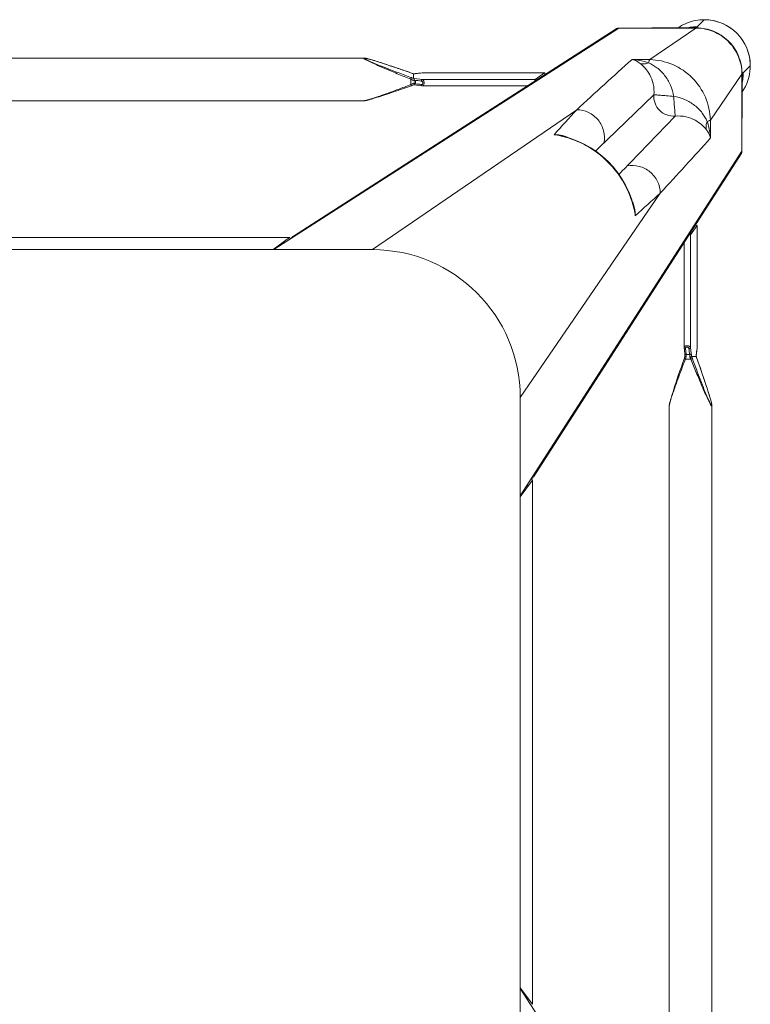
# Model space of a CAD drawing. Header units: metres. Extents: x 362935 to 596424, y 80601 to 172483.
# Tile 79 of 174: x 392908 to 393131, y 117731 to 118031. Entities that reach past the tile are written whole.
import ezdxf

# ---------------------------------------------------------------- set-up
doc = ezdxf.new("R2010")
doc.units = ezdxf.units.M
doc.layers.get('0').update_dxf_attribs({"color": 8, "lineweight": 5})
doc.layers.add('FURNITURE', color=8, linetype='Continuous', lineweight=5)

# ---------------------------------------------------------------- blocks, each defined once
blk = doc.blocks.new('SV2W-A')
at = {"linetype": 'Continuous', "lineweight": 0}
for p, q in [((-352.63, 97.89), (-350.5, 95.76)), ((-350.3, 95.58), (-350.5, 95.78)), ((-336.69, 95.42), (-350.14, 95.42)), ((-336.06, 85.77), (-350.1, 95.39)), ((-350.1, 95.39), (-336.63, 95.39)), ((-336.63, 95.39), (-326.63, 95.39)), ((-326.63, 95.39), (-221.63, 27.91)), ((-227.59, 32.03), (-325.82, 95.16)), ((33.37, 95.39), (-71.63, 27.91)), ((-330.64, 85.85), (-336.06, 85.77)), ((-256.46, 84.1), (-257.73, 83.68)), ((-255.43, 84.44), (-256.46, 84.1)), ((-254.45, 84.76), (-255.43, 84.44)), ((-253.67, 85.01), (-254.45, 84.76)), ((-253.07, 85.2), (-253.67, 85.01)), ((-252.5, 85.38), (-253.07, 85.2)), ((-252.08, 85.5), (-252.5, 85.38)), ((-251.69, 85.62), (-252.08, 85.5)), ((-251.3, 85.73), (-251.69, 85.62)), ((-251.06, 85.8), (-251.3, 85.73)), ((-250.82, 85.87), (-251.06, 85.8)), ((-250.6, 85.93), (-250.82, 85.87)), ((-44.21, 86.25), (-249.04, 86.25)), ((-249.04, 86.25), (-249.04, 86.25)), ((-366.61, 83.91), (-364.48, 81.78)), ((-364.14, 81.42), (-364.5, 81.78)), ((-364.18, 81.16), (-364.18, 81.38)), ((-364.11, 81.38), (-364.11, 57.91)), ((-354.49, 67.34), (-364.11, 81.38)), ((-303.96, 81.74), (-303.98, 81.74)), ((-266.91, 81.74), (-303.98, 81.74)), ((-303.96, 81.74), (-301.17, 79.75)), ((-266.79, 81.74), (-303.96, 81.74)), ((-266.86, 81.74), (-266.91, 81.74)), ((-266.79, 81.74), (-266.86, 81.74)), ((-266.85, 81.74), (-266.65, 81.71)), ((-265.69, 81.61), (-266.79, 81.74)), ((-266.65, 81.71), (-266.06, 81.64)), ((-266.06, 81.64), (-265.66, 81.6)), ((-265.17, 81.55), (-265.69, 81.61)), ((-265.66, 81.6), (-265.07, 81.53)), ((-265.01, 81.53), (-265.17, 81.55)), ((-265.01, 81.53), (-265.07, 81.53)), ((-264.27, 81.47), (-264.5, 81.48)), ((-264.1, 81.46), (-264.27, 81.47)), ((-264.13, 81.45), (-264.13, 80.04)), ((-264.12, 81.46), (-264.12, 81.46)), ((-262.06, 82.18), (-263.57, 81.65)), ((-263.47, 81.68), (-263.47, 81.68)), ((-260.52, 82.72), (-262.06, 82.18)), ((-259.08, 83.22), (-260.52, 82.72)), ((-257.73, 83.68), (-259.08, 83.22)), ((-364.17, 80.75), (-364.16, 80.54)), ((-364.14, 67.97), (-364.14, 79.58)), ((-301.17, 79.75), (-266.85, 79.75)), ((-265.07, 79.96), (-266.85, 79.75)), ((-266.5, 78.2), (-265.6, 78.3)), ((-265.97, 77.86), (-265.01, 77.98)), ((-265.6, 78.3), (-265.05, 78.37)), ((-265.05, 78.37), (-264.71, 78.41)), ((-264.71, 78.41), (-264.71, 79.45)), ((-264.12, 78.04), (-263.95, 77.99)), ((-263.3, 79.83), (-263.3, 78.17)), ((-298.74, 77.76), (-266.91, 77.76)), ((-266.79, 77.77), (-265.97, 77.86)), ((-263.57, 77.86), (-262.29, 77.4)), ((-262.29, 77.4), (-260.95, 76.94)), ((-260.95, 76.94), (-259.69, 76.5)), ((-259.69, 76.5), (-258.3, 76.02)), ((-258.3, 76.02), (-256.99, 75.58)), ((-256.99, 75.58), (-255.94, 75.23)), ((-255.94, 75.23), (-254.93, 74.9)), ((-254.93, 74.9), (-254.14, 74.64)), ((-254.14, 74.64), (-253.37, 74.4)), ((-253.37, 74.4), (-252.78, 74.21)), ((-252.78, 74.21), (-252.22, 74.04)), ((-252.22, 74.04), (-251.82, 73.92)), ((-251.82, 73.92), (-251.43, 73.81)), ((-251.43, 73.81), (-251.18, 73.73)), ((-251.18, 73.73), (-250.94, 73.67)), ((-250.94, 73.67), (-250.71, 73.6)), ((-250.71, 73.6), (-250.49, 73.54)), ((-250.49, 73.54), (-250.27, 73.49)), ((-249.04, 73.25), (-249.04, 73.25)), ((-44.21, 73.25), (-249.04, 73.25)), ((-251.63, 27.91), (-313.82, 70.53)), ((-354.49, 67.34), (-354.57, 61.92)), ((-309.26, 62.55), (-310.01, 62.37)), ((-309.26, 62.55), (-309.26, 62.55)), ((-364.11, 57.91), (-296.63, -47.09)), ((-363.88, 57.1), (-300.75, -41.13)), ((-296.63, -17.09), (-339.25, 45.1)), ((-331.12, 41.17), (-331.27, 40.54)), ((-331.27, 40.54), (-331.27, 40.54)), ((-350.46, 35.26), (-350.46, -1.81)), ((-350.46, 35.26), (-350.45, 35.24)), ((-350.45, -1.93), (-350.45, 35.24)), ((-350.45, 35.24), (-348.47, 32.45)), ((-348.47, -1.87), (-348.47, 32.45)), ((-346.48, -1.81), (-346.48, 30.02)), ((-226.39, 31.64), (-226.42, 31.65)), ((-66.86, 31.65), (-226.39, 31.65)), ((-226.39, 31.64), (-221.36, 27.91)), ((-66.86, 31.64), (-226.39, 31.64)), ((-66.86, 31.64), (-71.89, 27.91)), ((-66.84, 31.65), (-66.86, 31.64)), ((-41.63, 27.91), (-251.63, 27.91)), ((-350.46, -1.81), (-350.46, -1.87)), ((-350.46, -1.87), (-350.45, -1.93)), ((-350.45, -1.93), (-350.45, -1.87)), ((-350.45, -1.93), (-350.39, -2.5)), ((-350.36, -2.66), (-350.45, -1.93)), ((-350.39, -2.5), (-350.32, -3.06)), ((-350.32, -3.06), (-350.36, -2.66)), ((-348.77, -4.4), (-348.47, -1.87)), ((-346.8, -4.57), (-346.49, -1.93)), ((-350.38, -5.2), (-350.83, -6.47)), ((-350.4, -5.25), (-350.4, -5.25)), ((-350.32, -3.06), (-350.25, -3.71)), ((-350.27, -3.45), (-350.32, -3.06)), ((-350.25, -3.65), (-350.27, -3.45)), ((-350.25, -3.71), (-350.25, -3.65)), ((-350.25, -3.71), (-350.23, -3.86)), ((-350.18, -4.6), (-350.18, -4.6)), ((-350.17, -4.59), (-348.79, -4.59)), ((-348.79, -4.59), (-348.77, -4.4)), ((-346.89, -5.42), (-348.55, -5.42)), ((-347.78, -4), (-347.51, -4)), ((-347.11, -3.9), (-347.16, -4.31)), ((-346.69, -5.95), (-346.89, -5.42)), ((-346.03, -6.69), (-346.54, -5.25)), ((-351.3, -7.8), (-351.74, -9.06)), ((-350.83, -6.47), (-351.3, -7.8)), ((-345.49, -8.23), (-346.03, -6.69)), ((-345, -9.66), (-345.49, -8.23)), ((-352.65, -11.75), (-353, -12.8)), ((-352.21, -10.44), (-352.65, -11.75)), ((-351.74, -9.06), (-352.21, -10.44)), ((-344.54, -11.01), (-345, -9.66)), ((-344.11, -12.28), (-344.54, -11.01)), ((-353.59, -14.6), (-353.83, -15.36)), ((-353.33, -13.8), (-353.59, -14.6)), ((-353, -12.8), (-353.33, -13.8)), ((-343.77, -13.31), (-344.11, -12.28)), ((-343.46, -14.28), (-343.77, -13.31)), ((-343.21, -15.06), (-343.46, -14.28)), ((-354.56, -17.79), (-354.62, -18.02)), ((-354.49, -17.55), (-354.56, -17.79)), ((-354.42, -17.3), (-354.49, -17.55)), ((-354.31, -16.91), (-354.42, -17.3)), ((-354.18, -16.51), (-354.31, -16.91)), ((-354.01, -15.95), (-354.18, -16.51)), ((-353.83, -15.36), (-354.01, -15.95)), ((-343.02, -15.66), (-343.21, -15.06)), ((-342.84, -16.23), (-343.02, -15.66)), ((-342.72, -16.64), (-342.84, -16.23)), ((-342.6, -17.04), (-342.72, -16.64)), ((-342.49, -17.42), (-342.6, -17.04)), ((-342.42, -17.67), (-342.49, -17.42)), ((-342.35, -17.9), (-342.42, -17.67)), ((-342.29, -18.13), (-342.35, -17.9)), ((-296.63, -17.09), (-296.63, -227.09)), ((-354.97, -19.68), (-354.97, -19.68)), ((-354.97, -19.68), (-354.97, -224.51)), ((-354.68, -18.24), (-354.74, -18.45)), ((-354.62, -18.02), (-354.68, -18.24)), ((-341.97, -19.68), (-341.97, -224.51)), ((-341.97, -19.68), (-341.97, -19.68)), ((-300.37, -42.3), (-300.36, -42.33)), ((-300.37, -42.33), (-300.37, -201.86)), ((-300.36, -42.33), (-300.36, -201.86)), ((-300.36, -42.33), (-296.63, -47.36))]:
    blk.add_line(p, q, dxfattribs=at)
for points in [[(-249.8, 86.13), (-249.89, 86.11), (-249.98, 86.09), (-250.07, 86.07), (-250.17, 86.04), (-250.27, 86.02), (-250.38, 85.99), (-250.6, 85.93)], [(-249.04, 86.25), (-249.08, 86.25), (-249.14, 86.25), (-249.2, 86.24), (-249.26, 86.24), (-249.33, 86.23), (-249.4, 86.21), (-249.47, 86.2), (-249.55, 86.19), (-249.63, 86.17), (-249.71, 86.15), (-249.8, 86.13)], [(-264.5, 81.48), (-264.71, 81.5), (-264.9, 81.52), (-265.01, 81.53)], [(-263.57, 81.65), (-263.76, 81.58), (-263.95, 81.51), (-264.12, 81.46)], [(-265.01, 77.98), (-264.9, 77.99), (-264.71, 78.01), (-264.5, 78.02), (-264.27, 78.03), (-264.1, 78.04)], [(-263.95, 77.99), (-263.76, 77.93), (-263.57, 77.86)], [(-266.91, 77.76), (-266.86, 77.76), (-266.79, 77.77)], [(-250.27, 73.49), (-250.17, 73.46), (-250.07, 73.44), (-249.98, 73.41), (-249.89, 73.39), (-249.8, 73.37), (-249.71, 73.35), (-249.63, 73.33), (-249.55, 73.32), (-249.47, 73.3), (-249.4, 73.29), (-249.33, 73.28), (-249.26, 73.27), (-249.2, 73.26), (-249.14, 73.26), (-249.08, 73.25), (-249.04, 73.25)], [(-310.01, 62.37), (-312.14, 61.73), (-314.22, 60.92), (-316.24, 59.96), (-318.18, 58.84), (-320.04, 57.57), (-321.8, 56.17), (-323.45, 54.63), (-324.98, 52.97), (-326.38, 51.2), (-327.63, 49.34), (-328.74, 47.39), (-329.7, 45.37), (-330.49, 43.29), (-331.12, 41.17)], [(-346.49, -1.93), (-346.48, -1.85), (-346.48, -1.81)], [(-350.25, -4.81), (-350.31, -5), (-350.38, -5.2)], [(-350.18, -4.6), (-350.18, -4.62), (-350.25, -4.81)], [(-350.23, -3.86), (-350.21, -4.05), (-350.2, -4.27)], [(-350.2, -4.27), (-350.19, -4.5), (-350.18, -4.62)], [(-346.71, -4.75), (-346.79, -4.51), (-346.8, -4.49)], [(-346.54, -5.25), (-346.63, -5), (-346.71, -4.75)], [(-354.85, -18.93), (-354.87, -19.01), (-354.89, -19.09), (-354.91, -19.17), (-354.92, -19.25), (-354.93, -19.32), (-354.95, -19.39), (-354.95, -19.46), (-354.96, -19.52), (-354.97, -19.58), (-354.97, -19.64), (-354.97, -19.68)], [(-354.74, -18.45), (-354.76, -18.55), (-354.79, -18.65), (-354.81, -18.75), (-354.83, -18.84), (-354.85, -18.93)], [(-341.97, -19.68), (-341.97, -19.64), (-341.97, -19.58), (-341.98, -19.52), (-341.99, -19.46), (-342, -19.39), (-342.01, -19.32), (-342.02, -19.25), (-342.03, -19.17), (-342.05, -19.09), (-342.07, -19.01), (-342.09, -18.93), (-342.11, -18.84), (-342.13, -18.75), (-342.15, -18.65), (-342.18, -18.55), (-342.2, -18.45), (-342.23, -18.35), (-342.29, -18.13)]]:
    blk.add_lwpolyline(points, dxfattribs=at)
for centre, radius, start, end in [((-352.63, 83.91), 14, 89.9994, 180.0006), ((-352.59, 83.88), 14.05, 92.5915, 135.0299), ((-352.6, 83.99), 13.94, 87.2323, 92.568), ((-352.59, 84.06), 13.87, 55.025, 87.2496), ((-352.6, 83.87), 14.05, 134.9701, 177.4085), ((-350.43, 81.94), 13.83, 89.4023, 90.2846), ((-350.18, 81.4), 14.02, 90.4691, 91.3029), ((-350.43, 81.84), 13.92, 85.4148, 89.399), ((-350.18, 81.41), 14.01, 89.8531, 90.469), ((-350.05, 81.47), 13.92, 90.3862, 91.002), ((-350.05, 81.48), 13.91, 90.2057, 90.3862), ((-350.44, 81.78), 13.98, 77.6002, 85.417), ((-326.57, 93.98), 1.4, 57.3901, 60.7628), ((-352.71, 83.88), 13.94, 177.432, 182.7677), ((-2781.9, -2621.58), 3652.24, 47.4859, 47.84284), ((-352.75, 83.88), 13.9, 182.7783, 204.1428), ((-350.57, 81.71), 13.91, 179.7212, 184.5867), ((-350.12, 81.46), 14.02, 176.524, 178.3651), ((-350.13, 81.46), 14.02, 178.3649, 180.1468), ((-350.18, 81.33), 13.93, 177.9679, 179.7939), ((-350.15, 81.33), 13.96, 176.0899, 177.968), ((-263.44, 98.33), 16.88, 267.0641, 267.6759), ((-271.72, 104.73), 24.49, 288.051, 288.5687), ((-272.26, 106.35), 26.2, 288.5694, 289.6049), ((-352.78, 83.87), 13.87, 204.1743, 214.9746), ((-350.5, 81.72), 13.98, 184.583, 192.3998), ((-388.05, 79.58), 23.91, 0.0085, 0.5994), ((-254.18, 54.96), 26.98, 110.1485, 111.6429), ((-254.07, 61.28), 20.72, 116.4506, 118.295), ((-274.92, 54.24), 26.6, 64.3575, 65.5098), ((-280.49, 42.51), 39.59, 64.2603, 64.433), ((-6667.27, -6508.38), 9132.92, 45.992162, 46.124366), ((961.56, 1219.66), 1716.72, 222.01918, 222.36216), ((6186.04, 6346.88), 9058.45, 223.875091, 224.008381), ((2276.01, 2442.93), 3548.12, 222.14906, 222.5165), ((-1155.52, -802.23), 1199.48, 45.81604, 45.98775), ((-307.31, 53.24), 9.64, 106.6319, 115.2458), ((-302.59, 34.42), 28.83, 102.8187, 103.4009), ((-305.59, 46.65), 16.32, 94.6716, 102.9875), ((-302.65, 34.69), 28.55, 98.6076, 102.8248), ((-362.7, 57.86), 1.4, 209.2372, 212.6099), ((533.7, 886.99), 1199.74, 224.01228, 224.18381), ((-1394.32, -1126.51), 1576.66, 47.62265, 47.99608), ((-321.95, 38.59), 9.64, 154.8369, 163.365), ((-303.4, 33.93), 28.56, 167.3353, 171.3875), ((-315.38, 36.87), 16.31, 167.0122, 175.3188), ((-303.13, 33.87), 28.83, 166.6036, 167.3408), ((-251.63, -17.09), 45, 90, 180), ((-374.96, 3.5), 26.08, 340.3973, 341.9235), ((-358.17, -4.58), 7.98, 6.256, 6.6642), ((-367.08, -5.29), 16.92, 2.3246, 2.9034), ((-323.41, -14.64), 27.27, 159.0791, 159.8493), ((-324.83, -14.09), 25.74, 158.146, 159.0892), ((-313.93, 10.48), 36.6, 205.327, 205.7487)]:
    blk.add_arc(centre, radius, start, end, dxfattribs=at)
for centre, major_axis, ratio, start_param, end_param in [((-303.96, 80.74), (-0.02, 1), 0.16329, 0.001825, 1.075562), ((-301.17, 78.76), (-0.02, 1), 0.16329, -1.080381, -0.120074), ((-354.18, 68.12), (10, 0), 0.182662, -3.059139, -3.024736), ((-349.46, 35.24), (1, -0.02), 0.16329, 2.066031, 3.139768), ((-347.48, 32.45), (1, -0.02), 0.16329, -3.021519, -2.061212), ((-226.39, 30.15), (-0.03, 1.5), 0.156004, 6.282651, 7.166791), ((-224.51, 29.25), (1.01, 0), 0.981142, 1.570796, 2.115897), ((-68.75, 29.25), (1.01, 0), 0.981142, 1.025708, 1.570796), ((-298.87, -42.33), (1.5, -0.03), 0.156004, 2.258002, 3.142127), ((-297.97, -44.21), (0, 1.01), 0.981142, 1.025708, 1.570796)]:
    blk.add_ellipse(centre, major_axis=major_axis, ratio=ratio, start_param=start_param, end_param=end_param, dxfattribs=at)
for points, start_tangent, end_tangent in [([(-364.12, 82.31), (-362.86, 87.32), (-359.87, 91.52), (-355.55, 94.35), (-350.5, 95.42)], (0.060632, 0.99816), (0.999741, 0.022737)), ([(-364.08, 82.28), (-362.77, 87.3), (-359.73, 91.51), (-355.37, 94.34), (-350.29, 95.39)], (0.068188, 0.997672), (0.999847, 0.017487)), ([(-350.26, 95.56), (-350.3, 95.58)], (-0.930324, 0.366739), (-0.707107, 0.707107)), ([(-349.34, 95.42), (-349.94, 95.49), (-350.14, 95.52), (-350.26, 95.56)], (-0.994409, 0.105593), (-0.930324, 0.366739)), ([(-350.14, 95.42), (-350.1, 95.39)], (0.838225, -0.545324), (0.735568, -0.677451)), ([(-336.69, 95.42), (-336.63, 95.39)], (0.911095, -0.412197), (0.840511, -0.541795)), ([(-326.63, 95.39), (-325.89, 95.2)], (0.999776, 0.021147), (0.872635, -0.488372)), ([(-336.06, 85.77), (-343.02, 84.26), (-348.95, 80.23), (-352.98, 74.3), (-354.49, 67.34)], (-0.999851, -0.01725), (-0.017219, -0.999852)), ([(-335.67, 84.81), (-338.23, 83.28), (-340.56, 80.98), (-342.32, 78), (-343.29, 74.57)], (-0.911574, -0.411135), (-0.148359, -0.988934)), ([(-333.13, 84.56), (-334.61, 83.19), (-336.04, 81.14), (-337.08, 78.38), (-337.29, 75.04)], (-0.784452, -0.62019), (0.098955, -0.995092)), ([(-336.06, 85.77), (-335.96, 85.64), (-335.86, 85.44), (-335.67, 84.81)], (0.743483, -0.668755), (0.236707, -0.971581)), ([(-330.64, 85.85), (-331.91, 85.71), (-335.67, 84.81)], (-0.996234, -0.0867), (-0.947517, -0.319704)), ([(-335.67, 84.81), (-334.36, 84.48), (-333.13, 84.56)], (0.92762, -0.373525), (0.971118, 0.238599)), ([(-330.64, 85.85), (-331.27, 85.65), (-333.13, 84.56)], (-0.965527, -0.260301), (-0.785826, -0.618447)), ([(-249.1, 86.18), (-249.12, 86.14), (-249.17, 86.09), (-249.25, 86.03), (-249.35, 85.96), (-249.63, 85.81), (-249.96, 85.64), (-250.34, 85.46), (-250.74, 85.28), (-251.17, 85.09), (-251.61, 84.9), (-252.52, 84.51), (-253.47, 84.12), (-254.43, 83.73), (-255.41, 83.35), (-256.4, 82.96), (-257.4, 82.57), (-259.41, 81.8), (-261.44, 81.04), (-263.47, 80.29)], (0.004587, -0.999989), (-0.938783, -0.344509)), ([(-263.47, 81.68), (-259.82, 82.96), (-258.01, 83.58), (-256.21, 84.18), (-254.45, 84.76), (-252.73, 85.3), (-251.1, 85.79), (-250.35, 85.99), (-249.7, 86.15)], (0.942082, 0.335384), (0.978862, 0.204521)), ([(-248.93, 86.21), (-248.94, 86.17), (-248.99, 86.12), (-249.06, 86.06), (-249.16, 85.99), (-249.41, 85.84), (-249.73, 85.66), (-250.09, 85.47), (-250.49, 85.28), (-250.9, 85.07), (-251.34, 84.87), (-252.25, 84.45), (-253.19, 84.03), (-254.16, 83.6), (-255.15, 83.18), (-256.15, 82.75), (-257.15, 82.33), (-259.19, 81.49), (-261.24, 80.65), (-263.3, 79.83)], (0.00525, -0.999986), (-0.929258, -0.369432)), ([(-249.7, 86.15), (-249.49, 86.19), (-249.31, 86.21), (-249.18, 86.22), (-249.11, 86.2)], (0.978862, 0.204521), (0.808745, -0.588159)), ([(-249.11, 86.2), (-249.1, 86.18)], (0.808745, -0.588159), (-0.008751, -0.999962)), ([(-249.04, 86.25), (-248.99, 86.25), (-248.95, 86.23), (-248.93, 86.21)], (0.999992, -0.004076), (-0.011158, -0.999938)), ([(-364.18, 81.19), (-364.18, 81.09), (-364.17, 80.75)], (0.002901, -0.999996), (0.032219, -0.999481)), ([(-364.11, 81.38), (-364.14, 81.42)], (-0.703317, 0.710876), (-0.520906, 0.853614)), ([(-266.91, 81.74), (-266.85, 81.74)], (1, -0.00041), (0.973885, -0.227044)), ([(-265.07, 81.53), (-265, 81.52), (-264.79, 81.5)], (0.993236, -0.116111), (0.996277, -0.086204)), ([(-264.79, 81.5), (-264.67, 81.49), (-264.3, 81.47)], (0.996277, -0.086204), (0.998684, -0.051277)), ([(-264.13, 81.45), (-264.12, 81.46), (-264.12, 81.46)], (0.002385, 0.999997), (0.942203, 0.335043)), ([(-364.16, 80.54), (-364.15, 80.37), (-364.14, 79.83)], (0.031694, -0.999498), (0.010313, -0.999947)), ([(-266.85, 79.75), (-267.02, 79.65), (-267.18, 79.43), (-267.29, 79.1), (-267.33, 78.71), (-267.31, 78.33), (-267.22, 78.02), (-267.15, 77.91), (-267.08, 77.83), (-267, 77.78), (-266.91, 77.76)], (-0.973786, -0.227467), (0.999996, -0.002962)), ([(-266.5, 79.24), (-266.66, 79.19), (-266.82, 79.07), (-266.93, 78.89), (-266.98, 78.66), (-266.93, 78.44), (-266.82, 78.29), (-266.66, 78.21), (-266.5, 78.2)], (-0.992968, -0.118387), (0.993522, 0.113643)), ([(-266.5, 79.24), (-266.53, 79.42), (-266.6, 79.59), (-266.72, 79.7), (-266.85, 79.75)], (-0.029499, 0.999565), (-0.993295, 0.115609)), ([(-266.5, 78.2), (-266.52, 78.04), (-266.58, 77.9), (-266.68, 77.81), (-266.79, 77.77)], (-0.029703, -0.999559), (-0.992883, -0.119096)), ([(-264.71, 79.45), (-266.5, 79.24)], (-0.99278, -0.119949), (-0.992967, -0.118392)), ([(-264.12, 80.03), (-264.38, 80.02), (-265.07, 79.96)], (-0.999179, -0.040503), (-0.993204, -0.116382)), ([(-264.71, 79.45), (-264.75, 79.64), (-264.82, 79.8), (-264.94, 79.91), (-265.07, 79.96)], (-0.037304, 0.999304), (-0.993309, 0.11549)), ([(-264.71, 78.41), (-264.74, 78.25), (-264.8, 78.11), (-264.9, 78.02), (-265.01, 77.98)], (-0.037637, -0.999291), (-0.992648, -0.121036)), ([(-263.89, 79.52), (-264.12, 79.51), (-264.71, 79.45)], (-0.998985, -0.045036), (-0.990267, -0.139178)), ([(-264.71, 78.41), (-264.53, 78.42), (-263.89, 78.45)], (0.995627, 0.093423), (0.99962, 0.027573)), ([(-264.12, 80.03), (-264.12, 80.03), (-264.13, 80.04)], (-0.942045, 0.335488), (-0.00066, 1)), ([(-263.89, 79.52), (-263.93, 79.7), (-263.99, 79.86), (-264.06, 79.98), (-264.12, 80.03)], (-0.180239, 0.983623), (-0.942079, 0.33539)), ([(-263.89, 78.45), (-263.98, 78.16), (-264.04, 78.07), (-264.1, 78.04)], (-0.181353, -0.983418), (-0.998887, -0.047174)), ([(-263.3, 79.83), (-263.41, 80.14), (-263.47, 80.29)], (-0.344553, 0.938767), (-0.378721, 0.925511)), ([(-263.3, 78.17), (-263.36, 78.03), (-263.41, 77.92), (-263.43, 77.87), (-263.45, 77.84), (-263.46, 77.83), (-263.47, 77.82)], (-0.353861, -0.935298), (-0.950331, 0.311242)), ([(-263.3, 78.17), (-261.33, 77.42), (-259.36, 76.68), (-257.41, 75.96), (-255.49, 75.26), (-253.61, 74.6), (-252.69, 74.29), (-251.81, 73.99), (-250.96, 73.73), (-250.17, 73.49), (-249.82, 73.4), (-249.5, 73.32), (-249.24, 73.27), (-249.04, 73.25)], (0.933016, -0.359834), (0.999999, 0.001112)), ([(-337.29, 75.04), (-337.65, 72.5), (-339.05, 70.33), (-341.22, 68.93), (-343.76, 68.57)], (0.074771, -0.997201), (-0.997201, 0.074771)), ([(-343.29, 74.57), (-341.15, 74.76), (-340.16, 74.84), (-339.28, 74.91), (-338.53, 74.98), (-337.93, 75.01), (-337.51, 75.02), (-337.37, 75.03), (-337.29, 75.04)], (0.991439, 0.130574), (0.917794, 0.397057)), ([(-343.29, 74.57), (-346.72, 73.6), (-349.7, 71.84), (-352, 69.51), (-353.53, 66.95)], (-0.988966, -0.14814), (-0.411025, -0.911624)), ([(-343.29, 74.57), (-343.48, 72.43), (-343.56, 71.44), (-343.63, 70.56), (-343.7, 69.81), (-343.73, 69.21), (-343.74, 68.79), (-343.75, 68.65), (-343.76, 68.57)], (-0.130599, -0.991435), (-0.396932, -0.917848)), ([(-313.82, 70.53), (-317.4, 69.68), (-320.31, 67.39), (-321.98, 64.1), (-322.11, 60.42)], (-0.99989, -0.014825), (0.183098, -0.983095)), ([(-353.53, 66.95), (-353.91, 65.7), (-354.57, 61.92)], (-0.319709, -0.947516), (-0.086715, -0.996233)), ([(-353.53, 66.95), (-354.16, 67.14), (-354.36, 67.24), (-354.49, 67.34)], (-0.97158, 0.236709), (-0.668755, 0.743483)), ([(-353.53, 66.95), (-353.2, 65.64), (-353.28, 64.41)], (0.373604, -0.927588), (-0.239059, -0.971005)), ([(-343.76, 68.57), (-347.1, 68.36), (-349.86, 67.33), (-351.91, 65.89), (-353.28, 64.41)], (-0.995088, 0.098992), (-0.62004, -0.78457)), ([(-353.28, 64.41), (-353.72, 63.8), (-354.57, 61.92)], (-0.61844, -0.785832), (-0.260466, -0.965483)), ([(-331.18, 40.55), (-328.22, 48.1), (-323.3, 54.58), (-316.82, 59.5), (-309.27, 62.46)], (0.231685, 0.972791), (0.972773, 0.231761)), ([(-310.07, 62.47), (-309.31, 62.67), (-306.92, 62.92)], (0.957895, 0.287117), (0.999986, -0.005292)), ([(-364.11, 57.91), (-363.92, 57.17)], (-0.021147, -0.999776), (0.488372, -0.872635)), ([(-339.25, 45.1), (-338.4, 48.69), (-336.11, 51.59), (-332.81, 53.26), (-329.14, 53.39)], (0.014824, 0.99989), (0.983095, -0.183096)), ([(-331.63, 38.2), (-331.61, 39.01), (-331.19, 41.35)], (-0.005311, 0.999986), (0.287143, 0.957888)), ([(-228.16, 32.11), (-227.35, 31.88)], (0.999776, 0.021147), (0.842386, -0.538874)), ([(-227.35, 31.88), (-226.81, 31.24)], (0.842386, -0.538874), (0.400787, -0.916171)), ([(-350.45, -1.87), (-350.46, -1.81)], (-0.227505, 0.973777), (-0.000171, 1)), ([(-348.47, -1.87), (-348.37, -1.7), (-348.14, -1.54), (-347.82, -1.43), (-347.43, -1.38), (-347.05, -1.41), (-346.74, -1.5), (-346.63, -1.57), (-346.54, -1.64), (-346.5, -1.72), (-346.48, -1.81)], (0.227537, 0.973769), (0.001913, -0.999998)), ([(-348.47, -1.87), (-348.42, -2), (-348.31, -2.11), (-348.14, -2.19), (-347.96, -2.22)], (0.115609, -0.993295), (0.999565, -0.029499)), ([(-348.21, -4.31), (-347.96, -2.22)], (0.120357, 0.992731), (0.118392, 0.992967)), ([(-347.96, -2.22), (-347.91, -2.06), (-347.79, -1.9), (-347.61, -1.78), (-347.38, -1.74), (-347.16, -1.78), (-347.01, -1.9), (-346.93, -2.06), (-346.92, -2.22)], (0.118395, 0.992967), (-0.113571, -0.99353)), ([(-346.92, -2.22), (-347.11, -3.9)], (-0.113646, -0.993521), (-0.112462, -0.993656)), ([(-346.76, -2.2), (-346.92, -2.22)], (-0.959329, -0.282291), (-0.999559, -0.029703)), ([(-346.57, -2.09), (-346.61, -2.12), (-346.76, -2.2)], (-0.713246, -0.700914), (-0.959329, -0.282291)), ([(-346.49, -1.93), (-346.5, -1.97), (-346.57, -2.09)], (-0.119095, -0.992883), (-0.713246, -0.700914)), ([(-348.55, -5.42), (-349.37, -7.48), (-350.21, -9.53), (-351.05, -11.57), (-351.47, -12.57), (-351.9, -13.57), (-352.32, -14.56), (-352.75, -15.53), (-353.17, -16.47), (-353.59, -17.38), (-353.79, -17.81), (-353.99, -18.23), (-354.19, -18.63), (-354.38, -18.99), (-354.55, -19.31), (-354.71, -19.56), (-354.78, -19.66), (-354.84, -19.73), (-354.89, -19.77), (-354.93, -19.79)], (-0.36943, -0.929258), (-0.999974, 0.007184)), ([(-349.01, -5.25), (-349.76, -7.28), (-350.52, -9.31), (-351.29, -11.32), (-351.68, -12.32), (-352.06, -13.31), (-352.45, -14.29), (-352.84, -15.25), (-353.23, -16.2), (-353.62, -17.11), (-353.81, -17.55), (-354, -17.98), (-354.18, -18.38), (-354.36, -18.76), (-354.53, -19.09), (-354.68, -19.37), (-354.75, -19.47), (-354.81, -19.55), (-354.86, -19.6), (-354.9, -19.62)], (-0.344508, -0.938783), (-0.999982, 0.005917)), ([(-354.86, -19.01), (-354.71, -18.36), (-354.51, -17.61), (-354.02, -15.98), (-353.48, -14.27), (-352.9, -12.5), (-352.3, -10.71), (-351.68, -8.9), (-350.4, -5.25)], (0.205408, 0.978676), (0.335383, 0.942082)), ([(-350.18, -4.43), (-350.2, -4.23), (-350.24, -3.71)], (-0.050704, 0.998714), (-0.10903, 0.994039)), ([(-350.18, -4.6), (-350.18, -4.6), (-350.17, -4.59)], (0.335465, 0.942053), (1, 0.000699)), ([(-348.55, -5.42), (-348.86, -5.3), (-349.01, -5.25)], (-0.938767, 0.344552), (-0.925521, 0.378696)), ([(-348.72, -4.51), (-348.76, -4.56), (-348.78, -4.58), (-348.79, -4.59)], (-0.542855, -0.839827), (-1, 0.000004)), ([(-348.21, -4.31), (-348.53, -4.43), (-348.72, -4.51)], (-0.81161, -0.584199), (-0.542855, -0.839827)), ([(-347.78, -4), (-348.15, -4.66), (-348.55, -5.42)], (-0.513965, -0.857811), (-0.445042, -0.89551)), ([(-348.21, -4.31), (-347.78, -4)], (0.81161, 0.5842), (0.804441, 0.594033)), ([(-347.51, -4), (-347.25, -4.24), (-347.16, -4.31)], (0.74466, -0.667444), (0.749465, -0.662044)), ([(-347.01, -5.18), (-347.29, -4.55), (-347.51, -4)], (-0.427625, 0.903956), (-0.341942, 0.939721)), ([(-347.1, -4.36), (-347.16, -4.31)], (-0.85259, 0.522581), (-0.749465, 0.662043)), ([(-346.8, -4.49), (-346.83, -4.45), (-346.86, -4.44), (-346.9, -4.43), (-346.99, -4.41), (-347.1, -4.36)], (-0.311061, 0.95039), (-0.85259, 0.522581)), ([(-346.89, -5.42), (-346.75, -5.36), (-346.63, -5.31), (-346.59, -5.29), (-346.56, -5.27), (-346.55, -5.26), (-346.54, -5.25)], (0.935297, 0.353863), (-0.311336, 0.9503)), ([(-341.97, -19.68), (-341.99, -19.49), (-342.04, -19.24), (-342.11, -18.94), (-342.2, -18.6), (-342.42, -17.84), (-342.68, -17.03), (-342.96, -16.18), (-343.25, -15.3), (-343.89, -13.48), (-344.56, -11.63), (-345.25, -9.75), (-345.96, -7.86), (-346.69, -5.95)], (0.001275, 0.999999), (-0.358586, 0.933497)), ([(-354.93, -19.79), (-354.95, -19.78), (-354.96, -19.75), (-354.97, -19.68)], (-0.999944, -0.010617), (-0.004823, 0.999988)), ([(-354.9, -19.62), (-354.93, -19.57), (-354.94, -19.5), (-354.93, -19.42)], (-0.999965, -0.008398), (0.091221, 0.995831)), ([(-354.93, -19.42), (-354.92, -19.33), (-354.86, -19.01)], (0.091221, 0.995831), (0.205408, 0.978676)), ([(-300.83, -40.56), (-300.6, -41.37)], (-0.021147, -0.999776), (0.538874, -0.842386)), ([(-300.6, -41.37), (-299.96, -41.91)], (0.538874, -0.842386), (0.916163, -0.400807))]:
    blk.add_spline(points, degree=3, dxfattribs=dict(at, start_tangent=start_tangent, end_tangent=end_tangent))

msp = doc.modelspace()

# ---------------------------------------------------------------- block references
at = {"layer": 'FURNITURE', "rotation": 270}
msp.add_blockref('SV2W-A', (393032.61, 117664.16, 1343980.86), dxfattribs=at)

doc.saveas('drawing.dxf')
